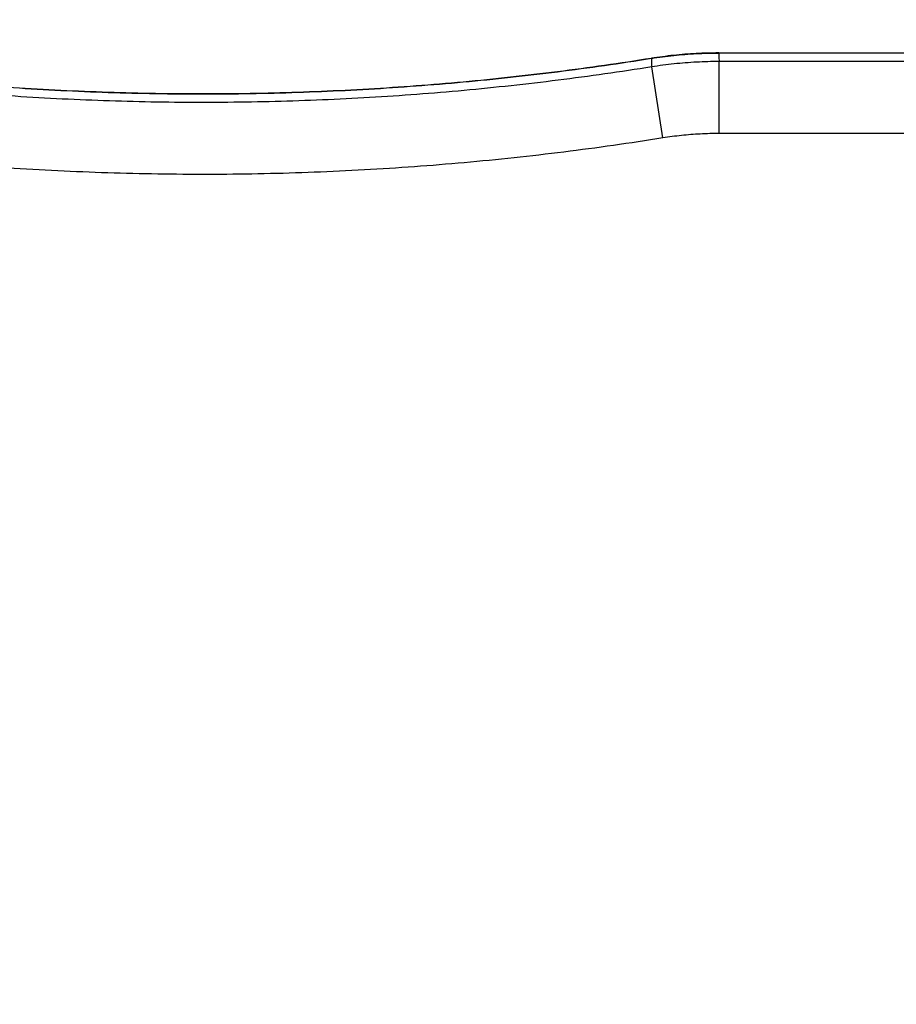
# Model space of a CAD drawing. Header units: inches. Extents: x 0 to 22, y 0 to 17.
# Tile 51 of 85: x 9.256 to 9.871, y 9.171 to 9.861. Entities that reach past the tile are written whole.
import ezdxf

# ---------------------------------------------------------------- set-up
doc = ezdxf.new("R2010")
doc.units = ezdxf.units.IN
doc.header["$LTSCALE"] = 1.21
doc.header["$MEASUREMENT"] = 0
doc.layers.get('0').update_dxf_attribs({"linetype": 'CONTINUOUS'})
doc.layers.add('DIMENSIONS', color=7, linetype='CONTINUOUS')
doc.styles.get("Standard").update_dxf_attribs({"font": 'txt', "width": 0.8})
doc.dimstyles.new('DIMSTYLE_2', dxfattribs={"dimtxt": 0.125, "dimasz": 0.18, "dimexe": 0.18, "dimexo": 0.0625, "dimgap": 0.09, "dimtad": 0, "dimtih": 1, "dimtoh": 1, "dimdec": 3, "dimzin": 4, "dimdsep": 46, "dimtxsty": 'STANDARD', "dimblk": '_FILLED', "dimblk1": '_FILLED', "dimblk2": '_FILLED', "dimcen": 0.09, "dimadec": 0, "dimazin": 0, "dimtp": 0.01, "dimtm": 0.01, "dimtfac": 1, "dimtdec": 3, "dimtofl": 0, "dimtmove": 0, "dimatfit": 3, "dimldrblk": '_FILLED', "dimfxl": 1, "dimtolj": 1, "dimtzin": 4, "dimarcsym": 0})

# ---------------------------------------------------------------- blocks, each defined once
blk = doc.blocks.new('_FILLED')
at = {"color": 0, "linetype": 'BYBLOCK'}
blk.add_solid([(0, 0), (-1, 0.1736), (-1, -0.1736)], dxfattribs=at)
blk = doc.blocks.new('*D12')
at = {"layer": 'DIMENSIONS', "color": 2, "linetype": 'CONTINUOUS'}
for p, q in [((8.64182, 9.17062), (8.64182, 10.97028)), ((12.92682, 10.15376), (12.92682, 10.97028)), ((8.64182, 10.84528), (9.92573, 10.84528)), ((12.92682, 10.84528), (11.47573, 10.84528))]:
    blk.add_line(p, q, dxfattribs=at)
at = {"layer": 'DIMENSIONS', "color": 2, "linetype": 'CONTINUOUS', "xscale": 0.18, "yscale": 0.18, "zscale": 0.18, "rotation": 180}
blk.add_blockref('_FILLED', (8.64182, 10.84528), dxfattribs=at)
at = {"layer": 'DIMENSIONS', "color": 2, "linetype": 'CONTINUOUS', "xscale": 0.18, "yscale": 0.18, "zscale": 0.18}
blk.add_blockref('_FILLED', (12.92682, 10.84528), dxfattribs=at)
at = {"layer": 'DIMENSIONS', "color": 2, "linetype": 'CONTINUOUS', "width": 0.8}
for s, p in [('[', (10.61323, 10.78278)), (']', (11.31323, 10.78278)), ('4.285', (9.98823, 10.78278)), ('108.84', (10.71323, 10.78278))]:
    blk.add_text(s, height=0.125, dxfattribs=at).set_placement(p)

msp = doc.modelspace()

# ---------------------------------------------------------------- linework, layer by layer
at = {"color": 7, "linetype": 'CONTINUOUS'}
for p, q in [((9.74615, 9.83728), (12.61625, 9.83728)), ((12.61342, 9.83723), (9.74615, 9.83723))]:
    msp.add_line(p, q, dxfattribs=at)
at = {"color": 9, "linetype": 'CONTINUOUS'}
for p, q in [((9.70703, 9.77772), (9.69916, 9.82753)), ((9.74638, 9.78084), (9.74638, 9.83127)), ((12.61639, 9.83127), (9.74638, 9.83127)), ((12.61639, 9.78084), (9.74638, 9.78084))]:
    msp.add_line(p, q, dxfattribs=at)
at = {"color": 7, "linetype": 'CONTINUOUS'}
for points, knots in [([(9.07035, 9.83346), (9.08129, 9.83171), (9.10319, 9.82841), (9.13611, 9.82401), (9.16911, 9.82015), (9.20216, 9.81685), (9.23527, 9.81409), (9.26842, 9.81189), (9.3016, 9.81023), (9.3348, 9.80913), (9.36801, 9.80858), (9.40123, 9.80859), (9.43445, 9.80914), (9.46765, 9.81025), (9.50083, 9.81191), (9.53398, 9.81413), (9.56708, 9.81689), (9.60014, 9.82021), (9.63313, 9.82407), (9.66606, 9.82848), (9.68796, 9.83179), (9.69889, 9.83353)], [0, 0, 0, 0, 0.05263, 0.105264, 0.157896, 0.210524, 0.263159, 0.315791, 0.368419, 0.421053, 0.473686, 0.526314, 0.578947, 0.631581, 0.684209, 0.736841, 0.789476, 0.842104, 0.894736, 0.94737, 1, 1, 1, 1]), ([(9.69889, 9.83348), (9.68796, 9.83174), (9.66606, 9.82843), (9.63313, 9.82402), (9.60014, 9.82015), (9.56708, 9.81684), (9.53398, 9.81407), (9.50083, 9.81186), (9.46765, 9.8102), (9.43445, 9.80909), (9.40123, 9.80853), (9.36801, 9.80853), (9.3348, 9.80908), (9.3016, 9.81018), (9.26842, 9.81183), (9.23527, 9.81404), (9.20216, 9.81679), (9.16911, 9.8201), (9.13611, 9.82396), (9.10319, 9.82836), (9.08129, 9.83166), (9.07035, 9.8334)], [0, 0, 0, 0, 0.05263, 0.105264, 0.157896, 0.210524, 0.263159, 0.315791, 0.368419, 0.421053, 0.473686, 0.526314, 0.578947, 0.631581, 0.684209, 0.736841, 0.789476, 0.842104, 0.894736, 0.94737, 1, 1, 1, 1]), ([(9.74615, 9.83728), (9.74351, 9.83728), (9.73824, 9.83721), (9.73033, 9.8369), (9.72244, 9.83638), (9.71457, 9.83565), (9.70671, 9.83471), (9.70149, 9.83395), (9.69889, 9.83353)], [0, 0, 0, 0, 0.166667, 0.333333, 0.5, 0.666667, 0.833333, 1, 1, 1, 1]), ([(9.69889, 9.83348), (9.70149, 9.8339), (9.70671, 9.83466), (9.71457, 9.8356), (9.72244, 9.83632), (9.73033, 9.83684), (9.73824, 9.83716), (9.74351, 9.83723), (9.74615, 9.83723)], [0, 0, 0, 0, 0.166667, 0.333333, 0.5, 0.666667, 0.833333, 1, 1, 1, 1])]:
    msp.add_open_spline(points, degree=3, knots=knots, dxfattribs=at)
at = {"color": 9, "linetype": 'CONTINUOUS'}
for points, knots in [([(9.69889, 9.83348), (9.69892, 9.83282), (9.69898, 9.8315), (9.69907, 9.82951), (9.69913, 9.82819), (9.69916, 9.82753)], [0, 0, 0, 0, 0.333333, 0.666667, 1, 1, 1, 1]), ([(9.74615, 9.83723), (9.74617, 9.83657), (9.74623, 9.83524), (9.7463, 9.83325), (9.74636, 9.83193), (9.74638, 9.83127)], [0, 0, 0, 0, 0.333244, 0.666577, 1, 1, 1, 1]), ([(9.69916, 9.82753), (9.68824, 9.82579), (9.66639, 9.82249), (9.63352, 9.81809), (9.60059, 9.81423), (9.5676, 9.81092), (9.53456, 9.80815), (9.50147, 9.80594), (9.46836, 9.80427), (9.43522, 9.80315), (9.40207, 9.80258), (9.36891, 9.80256), (9.33576, 9.8031), (9.30262, 9.80418), (9.2695, 9.80581), (9.23641, 9.80799), (9.20337, 9.81071), (9.17037, 9.81399), (9.13744, 9.81781), (9.10457, 9.82218), (9.08271, 9.82545), (9.07179, 9.82718)], [0, 0, 0, 0, 0.052632, 0.105263, 0.157895, 0.210526, 0.263158, 0.315789, 0.368421, 0.421053, 0.473684, 0.526316, 0.578947, 0.631579, 0.684211, 0.736842, 0.789474, 0.842105, 0.894737, 0.947368, 1, 1, 1, 1]), ([(9.74638, 9.83127), (9.74375, 9.83127), (9.73848, 9.8312), (9.73058, 9.83089), (9.72269, 9.83037), (9.71482, 9.82964), (9.70697, 9.8287), (9.70176, 9.82794), (9.69916, 9.82753)], [0, 0, 0, 0, 0.166668, 0.333336, 0.5, 0.666663, 0.833329, 1, 1, 1, 1]), ([(9.70703, 9.77772), (9.69548, 9.77588), (9.67235, 9.7724), (9.63757, 9.76777), (9.60271, 9.76373), (9.56778, 9.76029), (9.53279, 9.75745), (9.49776, 9.75521), (9.46269, 9.75356), (9.42759, 9.75252), (9.3925, 9.75208), (9.35741, 9.75224), (9.32234, 9.75301), (9.28728, 9.75437), (9.25222, 9.75633), (9.21717, 9.7589), (9.18213, 9.76207), (9.1471, 9.76584), (9.11209, 9.77024), (9.08877, 9.77354), (9.07711, 9.7753)], [0, 0, 0, 0, 0.055467, 0.110945, 0.166433, 0.22193, 0.277437, 0.332951, 0.38847, 0.443985, 0.499481, 0.554951, 0.610413, 0.665889, 0.721401, 0.776964, 0.832591, 0.888295, 0.944088, 1, 1, 1, 1]), ([(9.74638, 9.78084), (9.74419, 9.78084), (9.73979, 9.78078), (9.73321, 9.78052), (9.72664, 9.78009), (9.72008, 9.77948), (9.71354, 9.7787), (9.7092, 9.77807), (9.70703, 9.77772)], [0, 0, 0, 0, 0.166766, 0.333416, 0.500003, 0.666589, 0.833235, 1, 1, 1, 1])]:
    msp.add_open_spline(points, degree=3, knots=knots, dxfattribs=at)

# ---------------------------------------------------------------- dimensions: what is measured, and where the dimension line sits
at = {"layer": 'DIMENSIONS', "color": 2, "linetype": 'CONTINUOUS'}
dim = msp.add_linear_dim(base=(8.64182, 10.84528), p1=(12.92682, 10.15376), p2=(8.64182, 9.17062), angle=180, dimstyle='DIMSTYLE_2', dxfattribs=at)
dim.commit()
dim.dimension.update_dxf_attribs({"geometry": '*D12', "text_midpoint": (10.70073, 10.84528), "dimtype": 160})

doc.saveas('drawing.dxf')
